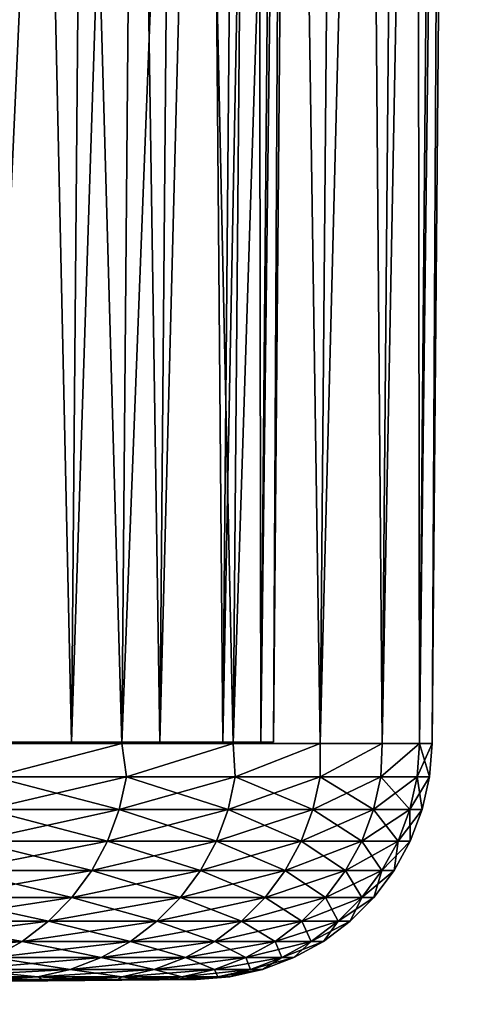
# Model space of a CAD drawing. Header units: millimetres. Extents: x -112 to 112, y -55 to 40.
# Tile 169 of 171: x 109.61 to 112.42, y -54.94 to -48.74. Entities that reach past the tile are written whole.
import ezdxf

# ---------------------------------------------------------------- set-up
doc = ezdxf.new("R2010")
doc.units = ezdxf.units.MM
doc.header["$LTSCALE"] = 52.148148
for name, color, linetype in [('151', 7, 'CONTINUOUS'), ('152', 7, 'CONTINUOUS'), ('153', 7, 'CONTINUOUS'), ('154', 7, 'CONTINUOUS'), ('156', 7, 'CONTINUOUS'), ('157', 7, 'CONTINUOUS'), ('158', 7, 'CONTINUOUS'), ('159', 7, 'CONTINUOUS')]:
    doc.layers.add(name, color=color, linetype=linetype)

msp = doc.modelspace()

# ---------------------------------------------------------------- linework, layer by layer
at = {"layer": '151', "color": 1, "linetype": 'Continuous'}
for points in [[(109.2285, -53.2936, -20.9222), (109.942, -53.2936, -16.7738), (109.4281, -30.0035, -20.9604), (109.2285, -53.2936, -20.9222)], [(109.4281, -30.0035, -20.9604), (109.942, -53.2936, -16.7738), (110.1429, -30.0035, -16.8044), (109.4281, -30.0035, -20.9604)], [(109.942, -53.2936, -16.7738), (110.498, -53.2936, -12.6014), (110.1429, -30.0035, -16.8044), (109.942, -53.2936, -16.7738)], [(110.1429, -30.0035, -16.8044), (110.498, -53.2936, -12.6014), (110.6999, -30.0035, -12.6245), (110.1429, -30.0035, -16.8044)], [(110.498, -53.2936, -12.6014), (110.8957, -53.2936, -8.411), (110.6999, -30.0035, -12.6245), (110.498, -53.2936, -12.6014)], [(110.6999, -30.0035, -12.6245), (110.8957, -53.2936, -8.411), (111.0983, -30.0035, -8.4263), (110.6999, -30.0035, -12.6245)], [(110.8957, -53.2936, -8.411), (111.1345, -53.2936, -4.2085), (111.0983, -30.0035, -8.4263), (110.8957, -53.2936, -8.411)], [(111.0983, -30.0035, -8.4263), (111.1345, -53.2936, -4.2085), (111.3376, -30.0035, -4.2162), (111.0983, -30.0035, -8.4263)], [(111.1345, -53.2936, -4.2085), (111.2142, -53.2936), (111.3376, -30.0035, -4.2162), (111.1345, -53.2936, -4.2085)], [(111.2142, -53.2936), (111.4174, -30.0035), (111.3376, -30.0035, -4.2162), (111.2142, -53.2936)]]:
    msp.add_3dface(points, dxfattribs=at)
at = {"layer": '152', "color": 1, "linetype": 'Continuous'}
for points in [[(110.1429, -30.0035, 16.8044), (109.2285, -53.2936, 20.9222), (109.4281, -30.0035, 20.9604), (110.1429, -30.0035, 16.8044)], [(109.942, -53.2936, 16.7738), (109.2285, -53.2936, 20.9222), (110.1429, -30.0035, 16.8044), (109.942, -53.2936, 16.7738)], [(110.6999, -30.0035, 12.6245), (109.942, -53.2936, 16.7738), (110.1429, -30.0035, 16.8044), (110.6999, -30.0035, 12.6245)], [(110.498, -53.2936, 12.6014), (109.942, -53.2936, 16.7738), (110.6999, -30.0035, 12.6245), (110.498, -53.2936, 12.6014)], [(111.0983, -30.0035, 8.4263), (110.498, -53.2936, 12.6014), (110.6999, -30.0035, 12.6245), (111.0983, -30.0035, 8.4263)], [(110.8957, -53.2936, 8.411), (110.498, -53.2936, 12.6014), (111.0983, -30.0035, 8.4263), (110.8957, -53.2936, 8.411)], [(111.3376, -30.0035, 4.2162), (110.8957, -53.2936, 8.411), (111.0983, -30.0035, 8.4263), (111.3376, -30.0035, 4.2162)], [(111.1345, -53.2936, 4.2085), (110.8957, -53.2936, 8.411), (111.3376, -30.0035, 4.2162), (111.1345, -53.2936, 4.2085)], [(111.4174, -30.0035), (111.2142, -53.2936), (111.1345, -53.2936, 4.2085), (111.4174, -30.0035)], [(111.4174, -30.0035), (111.1345, -53.2936, 4.2085), (111.3376, -30.0035, 4.2162), (111.4174, -30.0035)]]:
    msp.add_3dface(points, dxfattribs=at)
at = {"layer": '153', "color": 1, "linetype": 'Continuous'}
for points in [[(109.5989, -30.0035, -25.0152), (110.4576, -30.0035, -20.8997), (109.4007, -53.3024, -24.97), (109.5989, -30.0035, -25.0152)], [(109.4007, -53.3024, -24.97), (110.4576, -30.0035, -20.8997), (110.2579, -53.3024, -20.8619), (109.4007, -53.3024, -24.97)], [(110.2579, -53.3024, -20.8619), (111.1619, -30.0035, -16.7549), (110.9608, -53.3024, -16.7247), (110.2579, -53.3024, -20.8619)], [(110.4576, -30.0035, -20.8997), (111.1619, -30.0035, -16.7549), (110.2579, -53.3024, -20.8619), (110.4576, -30.0035, -20.8997)], [(110.9608, -53.3024, -16.7247), (111.7106, -30.0035, -12.5868), (111.5086, -53.3024, -12.564), (110.9608, -53.3024, -16.7247)], [(111.1619, -30.0035, -16.7549), (111.7106, -30.0035, -12.5868), (110.9608, -53.3024, -16.7247), (111.1619, -30.0035, -16.7549)], [(111.5086, -53.3024, -12.564), (112.1031, -30.0035, -8.401), (111.9004, -53.3024, -8.3858), (111.5086, -53.3024, -12.564)], [(111.7106, -30.0035, -12.5868), (112.1031, -30.0035, -8.401), (111.5086, -53.3024, -12.564), (111.7106, -30.0035, -12.5868)], [(112.1031, -30.0035, -8.401), (112.3389, -30.0035, -4.2034), (111.9004, -53.3024, -8.3858), (112.1031, -30.0035, -8.401)], [(111.9004, -53.3024, -8.3858), (112.3389, -30.0035, -4.2034), (112.1357, -53.3024, -4.1958), (111.9004, -53.3024, -8.3858)], [(112.4175, -30.0035), (112.2142, -53.3024), (112.1357, -53.3024, -4.1958), (112.4175, -30.0035)], [(112.3389, -30.0035, -4.2034), (112.4175, -30.0035), (112.1357, -53.3024, -4.1958), (112.3389, -30.0035, -4.2034)]]:
    msp.add_3dface(points, dxfattribs=at)
at = {"layer": '154', "color": 1, "linetype": 'Continuous'}
for points in [[(109.4007, -53.3024, 24.97), (110.2579, -53.3024, 20.8619), (109.5989, -30.0035, 25.0152), (109.4007, -53.3024, 24.97)], [(109.5989, -30.0035, 25.0152), (110.2579, -53.3024, 20.8619), (110.4576, -30.0035, 20.8997), (109.5989, -30.0035, 25.0152)], [(110.2579, -53.3024, 20.8619), (110.9608, -53.3024, 16.7247), (110.4576, -30.0035, 20.8997), (110.2579, -53.3024, 20.8619)], [(110.4576, -30.0035, 20.8997), (110.9608, -53.3024, 16.7247), (111.1619, -30.0035, 16.7549), (110.4576, -30.0035, 20.8997)], [(110.9608, -53.3024, 16.7247), (111.5086, -53.3024, 12.564), (111.1619, -30.0035, 16.7549), (110.9608, -53.3024, 16.7247)], [(111.1619, -30.0035, 16.7549), (111.5086, -53.3024, 12.564), (111.7106, -30.0035, 12.5868), (111.1619, -30.0035, 16.7549)], [(111.5086, -53.3024, 12.564), (111.9004, -53.3024, 8.3858), (111.7106, -30.0035, 12.5868), (111.5086, -53.3024, 12.564)], [(111.7106, -30.0035, 12.5868), (111.9004, -53.3024, 8.3858), (112.1031, -30.0035, 8.401), (111.7106, -30.0035, 12.5868)], [(111.9004, -53.3024, 8.3858), (112.1357, -53.3024, 4.1958), (112.1031, -30.0035, 8.401), (111.9004, -53.3024, 8.3858)], [(112.1031, -30.0035, 8.401), (112.1357, -53.3024, 4.1958), (112.3389, -30.0035, 4.2034), (112.1031, -30.0035, 8.401)], [(112.1357, -53.3024, 4.1958), (112.2142, -53.3024), (112.3389, -30.0035, 4.2034), (112.1357, -53.3024, 4.1958)], [(112.2142, -53.3024), (112.4175, -30.0035), (112.3389, -30.0035, 4.2034), (112.2142, -53.3024)]]:
    msp.add_3dface(points, dxfattribs=at)
at = {"layer": '156', "color": 1, "linetype": 'Continuous'}
for points in [[(109.4614, -54.7892, -16.7005), (109.7578, -54.7892, -14.626), (91.4354, -54.9447, -12.9476), (109.4614, -54.7892, -16.7005)], [(109.7578, -54.7892, -14.626), (110.015, -54.7892, -12.5463), (91.4354, -54.9447, -12.9476), (109.7578, -54.7892, -14.626)], [(91.4354, -54.9447, -12.9476), (110.2327, -54.7892, -10.4622), (91.9418, -54.9447, -8.6476), (91.4354, -54.9447, -12.9476)], [(110.015, -54.7892, -12.5463), (110.2327, -54.7892, -10.4622), (91.4354, -54.9447, -12.9476), (110.015, -54.7892, -12.5463)], [(91.9418, -54.9447, -8.6476), (110.5496, -54.7892, -6.2833), (92.2461, -54.9447, -4.3285), (91.9418, -54.9447, -8.6476)], [(110.4109, -54.7892, -8.3742), (110.5496, -54.7892, -6.2833), (91.9418, -54.9447, -8.6476), (110.4109, -54.7892, -8.3742)], [(110.2327, -54.7892, -10.4622), (110.4109, -54.7892, -8.3742), (91.9418, -54.9447, -8.6476), (110.2327, -54.7892, -10.4622)], [(110.5496, -54.7892, -6.2833), (110.6487, -54.7892, -4.1901), (92.2461, -54.9447, -4.3285), (110.5496, -54.7892, -6.2833)], [(110.6487, -54.7892, -4.1901), (110.7082, -54.7892, -2.0954), (92.2461, -54.9447, -4.3285), (110.6487, -54.7892, -4.1901)], [(110.7082, -54.7892, -2.0954), (110.728, -54.7892), (92.2461, -54.9447, -4.3285), (110.7082, -54.7892, -2.0954)], [(92.2461, -54.9447, -4.3285), (110.728, -54.7892), (100.6621, -54.8779), (92.2461, -54.9447, -4.3285)]]:
    msp.add_3dface(points, dxfattribs=at)
at = {"layer": '157', "color": 1, "linetype": 'Continuous'}
for points in [[(109.7578, -54.7892, 14.626), (109.4614, -54.7892, 16.7005), (91.4354, -54.9447, 12.9476), (109.7578, -54.7892, 14.626)], [(91.9418, -54.9447, 8.6476), (109.7578, -54.7892, 14.626), (91.4354, -54.9447, 12.9476), (91.9418, -54.9447, 8.6476)], [(92.2461, -54.9447, 4.3285), (110.4109, -54.7892, 8.3742), (91.9418, -54.9447, 8.6476), (92.2461, -54.9447, 4.3285)], [(110.4109, -54.7892, 8.3742), (110.2327, -54.7892, 10.4622), (91.9418, -54.9447, 8.6476), (110.4109, -54.7892, 8.3742)], [(110.2327, -54.7892, 10.4622), (110.015, -54.7892, 12.5463), (91.9418, -54.9447, 8.6476), (110.2327, -54.7892, 10.4622)], [(110.015, -54.7892, 12.5463), (109.7578, -54.7892, 14.626), (91.9418, -54.9447, 8.6476), (110.015, -54.7892, 12.5463)], [(110.6487, -54.7892, 4.1901), (110.5496, -54.7892, 6.2833), (92.2461, -54.9447, 4.3285), (110.6487, -54.7892, 4.1901)], [(110.5496, -54.7892, 6.2833), (110.4109, -54.7892, 8.3742), (92.2461, -54.9447, 4.3285), (110.5496, -54.7892, 6.2833)], [(92.3476, -54.9447), (110.6487, -54.7892, 4.1901), (92.2461, -54.9447, 4.3285), (92.3476, -54.9447)], [(110.6487, -54.7892, 4.1901), (92.3476, -54.9447), (110.7082, -54.7892, 2.0954), (110.6487, -54.7892, 4.1901)], [(92.3476, -54.9447), (100.6621, -54.8779), (110.7082, -54.7892, 2.0954), (92.3476, -54.9447)], [(100.6621, -54.8779), (110.728, -54.7892), (110.7082, -54.7892, 2.0954), (100.6621, -54.8779)]]:
    msp.add_3dface(points, dxfattribs=at)
at = {"layer": '158', "color": 1, "linetype": 'Continuous'}
for points in [[(110.2579, -53.3024, 20.8619), (109.4007, -53.3024, 24.97), (109.4502, -53.5114, 24.6775), (110.2579, -53.3024, 20.8619)], [(110.2873, -53.5114, 20.6163), (110.2579, -53.3024, 20.8619), (109.4502, -53.5114, 24.6775), (110.2873, -53.5114, 20.6163)], [(110.9608, -53.3024, 16.7247), (110.2579, -53.3024, 20.8619), (110.2873, -53.5114, 20.6163), (110.9608, -53.3024, 16.7247)], [(110.9738, -53.5114, 16.5269), (110.9608, -53.3024, 16.7247), (110.2873, -53.5114, 20.6163), (110.9738, -53.5114, 16.5269)], [(111.5086, -53.3024, 12.564), (110.9608, -53.3024, 16.7247), (110.9738, -53.5114, 16.5269), (111.5086, -53.3024, 12.564)], [(111.5087, -53.5114, 12.415), (111.5086, -53.3024, 12.564), (110.9738, -53.5114, 16.5269), (111.5087, -53.5114, 12.415)], [(111.9004, -53.3024, 8.3858), (111.5086, -53.3024, 12.564), (111.5087, -53.5114, 12.415), (111.9004, -53.3024, 8.3858)], [(111.8913, -53.5114, 8.2861), (111.9004, -53.3024, 8.3858), (111.5087, -53.5114, 12.415), (111.8913, -53.5114, 8.2861)], [(112.121, -53.5114, 4.1459), (112.1357, -53.3024, 4.1958), (111.8913, -53.5114, 8.2861), (112.121, -53.5114, 4.1459)], [(112.1357, -53.3024, 4.1958), (111.9004, -53.3024, 8.3858), (111.8913, -53.5114, 8.2861), (112.1357, -53.3024, 4.1958)], [(112.1977, -53.5114), (112.1357, -53.3024, 4.1958), (112.121, -53.5114, 4.1459), (112.1977, -53.5114)], [(112.2142, -53.3024), (112.1357, -53.3024, 4.1958), (112.1977, -53.5114), (112.2142, -53.3024)], [(110.242, -53.7181, 20.6078), (109.4502, -53.5114, 24.6775), (109.4052, -53.7181, 24.6673), (110.242, -53.7181, 20.6078)], [(110.2873, -53.5114, 20.6163), (109.4502, -53.5114, 24.6775), (110.242, -53.7181, 20.6078), (110.2873, -53.5114, 20.6163)], [(110.9282, -53.7181, 16.5201), (110.2873, -53.5114, 20.6163), (110.242, -53.7181, 20.6078), (110.9282, -53.7181, 16.5201)], [(110.9738, -53.5114, 16.5269), (110.2873, -53.5114, 20.6163), (110.9282, -53.7181, 16.5201), (110.9738, -53.5114, 16.5269)], [(111.4629, -53.7181, 12.4099), (110.9738, -53.5114, 16.5269), (110.9282, -53.7181, 16.5201), (111.4629, -53.7181, 12.4099)], [(111.5087, -53.5114, 12.415), (110.9738, -53.5114, 16.5269), (111.4629, -53.7181, 12.4099), (111.5087, -53.5114, 12.415)], [(111.8453, -53.7181, 8.2827), (111.5087, -53.5114, 12.415), (111.4629, -53.7181, 12.4099), (111.8453, -53.7181, 8.2827)], [(111.8913, -53.5114, 8.2861), (111.5087, -53.5114, 12.415), (111.8453, -53.7181, 8.2827), (111.8913, -53.5114, 8.2861)], [(112.075, -53.7181, 4.1442), (111.8913, -53.5114, 8.2861), (111.8453, -53.7181, 8.2827), (112.075, -53.7181, 4.1442)], [(112.121, -53.5114, 4.1459), (111.8913, -53.5114, 8.2861), (112.075, -53.7181, 4.1442), (112.121, -53.5114, 4.1459)], [(112.1516, -53.7181), (112.121, -53.5114, 4.1459), (112.075, -53.7181, 4.1442), (112.1516, -53.7181)], [(112.1977, -53.5114), (112.121, -53.5114, 4.1459), (112.1516, -53.7181), (112.1977, -53.5114)], [(110.1686, -53.9163, 20.5941), (109.4052, -53.7181, 24.6673), (109.3323, -53.9163, 24.6509), (110.1686, -53.9163, 20.5941)], [(110.242, -53.7181, 20.6078), (109.4052, -53.7181, 24.6673), (110.1686, -53.9163, 20.5941), (110.242, -53.7181, 20.6078)], [(110.8543, -53.9163, 16.5091), (110.242, -53.7181, 20.6078), (110.1686, -53.9163, 20.5941), (110.8543, -53.9163, 16.5091)], [(110.9282, -53.7181, 16.5201), (110.242, -53.7181, 20.6078), (110.8543, -53.9163, 16.5091), (110.9282, -53.7181, 16.5201)], [(111.3886, -53.9163, 12.4016), (110.9282, -53.7181, 16.5201), (110.8543, -53.9163, 16.5091), (111.3886, -53.9163, 12.4016)], [(111.4629, -53.7181, 12.4099), (110.9282, -53.7181, 16.5201), (111.3886, -53.9163, 12.4016), (111.4629, -53.7181, 12.4099)], [(111.7708, -53.9163, 8.2772), (111.4629, -53.7181, 12.4099), (111.3886, -53.9163, 12.4016), (111.7708, -53.9163, 8.2772)], [(111.8453, -53.7181, 8.2827), (111.4629, -53.7181, 12.4099), (111.7708, -53.9163, 8.2772), (111.8453, -53.7181, 8.2827)], [(112.0003, -53.9163, 4.1414), (111.8453, -53.7181, 8.2827), (111.7708, -53.9163, 8.2772), (112.0003, -53.9163, 4.1414)], [(112.075, -53.7181, 4.1442), (111.8453, -53.7181, 8.2827), (112.0003, -53.9163, 4.1414), (112.075, -53.7181, 4.1442)], [(112.0769, -53.9163), (112.075, -53.7181, 4.1442), (112.0003, -53.9163, 4.1414), (112.0769, -53.9163)], [(112.1516, -53.7181), (112.075, -53.7181, 4.1442), (112.0769, -53.9163), (112.1516, -53.7181)], [(110.0684, -54.1019, 20.5754), (109.3323, -53.9163, 24.6509), (109.2329, -54.1019, 24.6285), (110.0684, -54.1019, 20.5754)], [(110.1686, -53.9163, 20.5941), (109.3323, -53.9163, 24.6509), (110.0684, -54.1019, 20.5754), (110.1686, -53.9163, 20.5941)], [(110.7535, -54.1019, 16.4941), (110.1686, -53.9163, 20.5941), (110.0684, -54.1019, 20.5754), (110.7535, -54.1019, 16.4941)], [(110.8543, -53.9163, 16.5091), (110.1686, -53.9163, 20.5941), (110.7535, -54.1019, 16.4941), (110.8543, -53.9163, 16.5091)], [(111.2874, -54.1019, 12.3903), (110.8543, -53.9163, 16.5091), (110.7535, -54.1019, 16.4941), (111.2874, -54.1019, 12.3903)], [(111.3886, -53.9163, 12.4016), (110.8543, -53.9163, 16.5091), (111.2874, -54.1019, 12.3903), (111.3886, -53.9163, 12.4016)], [(111.6692, -54.1019, 8.2696), (111.3886, -53.9163, 12.4016), (111.2874, -54.1019, 12.3903), (111.6692, -54.1019, 8.2696)], [(111.7708, -53.9163, 8.2772), (111.3886, -53.9163, 12.4016), (111.6692, -54.1019, 8.2696), (111.7708, -53.9163, 8.2772)], [(111.8985, -54.1019, 4.1376), (111.7708, -53.9163, 8.2772), (111.6692, -54.1019, 8.2696), (111.8985, -54.1019, 4.1376)], [(112.0003, -53.9163, 4.1414), (111.7708, -53.9163, 8.2772), (111.8985, -54.1019, 4.1376), (112.0003, -53.9163, 4.1414)], [(111.975, -54.1019), (112.0003, -53.9163, 4.1414), (111.8985, -54.1019, 4.1376), (111.975, -54.1019)], [(112.0769, -53.9163), (112.0003, -53.9163, 4.1414), (111.975, -54.1019), (112.0769, -53.9163)], [(109.9435, -54.2714, 20.552), (109.2329, -54.1019, 24.6285), (109.109, -54.2714, 24.6006), (109.9435, -54.2714, 20.552)], [(110.0684, -54.1019, 20.5754), (109.2329, -54.1019, 24.6285), (109.9435, -54.2714, 20.552), (110.0684, -54.1019, 20.5754)], [(110.6279, -54.2714, 16.4754), (110.0684, -54.1019, 20.5754), (109.9435, -54.2714, 20.552), (110.6279, -54.2714, 16.4754)], [(110.7535, -54.1019, 16.4941), (110.0684, -54.1019, 20.5754), (110.6279, -54.2714, 16.4754), (110.7535, -54.1019, 16.4941)], [(111.1611, -54.2714, 12.3763), (110.7535, -54.1019, 16.4941), (110.6279, -54.2714, 16.4754), (111.1611, -54.2714, 12.3763)], [(111.2874, -54.1019, 12.3903), (110.7535, -54.1019, 16.4941), (111.1611, -54.2714, 12.3763), (111.2874, -54.1019, 12.3903)], [(111.5425, -54.2714, 8.2603), (111.2874, -54.1019, 12.3903), (111.1611, -54.2714, 12.3763), (111.5425, -54.2714, 8.2603)], [(111.6692, -54.1019, 8.2696), (111.2874, -54.1019, 12.3903), (111.5425, -54.2714, 8.2603), (111.6692, -54.1019, 8.2696)], [(111.7716, -54.2714, 4.133), (111.6692, -54.1019, 8.2696), (111.5425, -54.2714, 8.2603), (111.7716, -54.2714, 4.133)], [(111.8985, -54.1019, 4.1376), (111.6692, -54.1019, 8.2696), (111.7716, -54.2714, 4.133), (111.8985, -54.1019, 4.1376)], [(111.848, -54.2714), (111.8985, -54.1019, 4.1376), (111.7716, -54.2714, 4.133), (111.848, -54.2714)], [(111.975, -54.1019), (111.8985, -54.1019, 4.1376), (111.848, -54.2714), (111.975, -54.1019)], [(109.7965, -54.4213, 20.5245), (109.109, -54.2714, 24.6006), (108.9631, -54.4213, 24.5676), (109.7965, -54.4213, 20.5245)], [(109.9435, -54.2714, 20.552), (109.109, -54.2714, 24.6006), (109.7965, -54.4213, 20.5245), (109.9435, -54.2714, 20.552)], [(110.4799, -54.4213, 16.4534), (109.9435, -54.2714, 20.552), (109.7965, -54.4213, 20.5245), (110.4799, -54.4213, 16.4534)], [(110.6279, -54.2714, 16.4754), (109.9435, -54.2714, 20.552), (110.4799, -54.4213, 16.4534), (110.6279, -54.2714, 16.4754)], [(111.0124, -54.4213, 12.3597), (110.6279, -54.2714, 16.4754), (110.4799, -54.4213, 16.4534), (111.0124, -54.4213, 12.3597)], [(111.1611, -54.2714, 12.3763), (110.6279, -54.2714, 16.4754), (111.0124, -54.4213, 12.3597), (111.1611, -54.2714, 12.3763)], [(111.3933, -54.4213, 8.2492), (111.1611, -54.2714, 12.3763), (111.0124, -54.4213, 12.3597), (111.3933, -54.4213, 8.2492)], [(111.5425, -54.2714, 8.2603), (111.1611, -54.2714, 12.3763), (111.3933, -54.4213, 8.2492), (111.5425, -54.2714, 8.2603)], [(111.6221, -54.4213, 4.1274), (111.5425, -54.2714, 8.2603), (111.3933, -54.4213, 8.2492), (111.6221, -54.4213, 4.1274)], [(111.7716, -54.2714, 4.133), (111.5425, -54.2714, 8.2603), (111.6221, -54.4213, 4.1274), (111.7716, -54.2714, 4.133)], [(111.6983, -54.4213), (111.7716, -54.2714, 4.133), (111.6221, -54.4213, 4.1274), (111.6983, -54.4213)], [(111.848, -54.2714), (111.7716, -54.2714, 4.133), (111.6983, -54.4213), (111.848, -54.2714)], [(109.6301, -54.5486, 20.4934), (108.9631, -54.4213, 24.5676), (108.798, -54.5486, 24.5304), (109.6301, -54.5486, 20.4934)], [(109.7965, -54.4213, 20.5245), (108.9631, -54.4213, 24.5676), (109.6301, -54.5486, 20.4934), (109.7965, -54.4213, 20.5245)], [(110.3125, -54.5486, 16.4284), (109.7965, -54.4213, 20.5245), (109.6301, -54.5486, 20.4934), (110.3125, -54.5486, 16.4284)], [(110.4799, -54.4213, 16.4534), (109.7965, -54.4213, 20.5245), (110.3125, -54.5486, 16.4284), (110.4799, -54.4213, 16.4534)], [(110.8442, -54.5486, 12.341), (110.4799, -54.4213, 16.4534), (110.3125, -54.5486, 16.4284), (110.8442, -54.5486, 12.341)], [(111.0124, -54.4213, 12.3597), (110.4799, -54.4213, 16.4534), (110.8442, -54.5486, 12.341), (111.0124, -54.4213, 12.3597)], [(111.2245, -54.5486, 8.2367), (111.0124, -54.4213, 12.3597), (110.8442, -54.5486, 12.341), (111.2245, -54.5486, 8.2367)], [(111.3933, -54.4213, 8.2492), (111.0124, -54.4213, 12.3597), (111.2245, -54.5486, 8.2367), (111.3933, -54.4213, 8.2492)], [(111.4529, -54.5486, 4.1212), (111.3933, -54.4213, 8.2492), (111.2245, -54.5486, 8.2367), (111.4529, -54.5486, 4.1212)], [(111.6221, -54.4213, 4.1274), (111.3933, -54.4213, 8.2492), (111.4529, -54.5486, 4.1212), (111.6221, -54.4213, 4.1274)], [(111.5291, -54.5486), (111.6221, -54.4213, 4.1274), (111.4529, -54.5486, 4.1212), (111.5291, -54.5486)], [(111.6983, -54.4213), (111.6221, -54.4213, 4.1274), (111.5291, -54.5486), (111.6983, -54.4213)], [(109.6301, -54.5486, 20.4934), (108.798, -54.5486, 24.5304), (109.4478, -54.6508, 20.4593), (109.6301, -54.5486, 20.4934)], [(110.129, -54.6508, 16.4011), (109.6301, -54.5486, 20.4934), (109.4478, -54.6508, 20.4593), (110.129, -54.6508, 16.4011)], [(110.3125, -54.5486, 16.4284), (109.6301, -54.5486, 20.4934), (110.129, -54.6508, 16.4011), (110.3125, -54.5486, 16.4284)], [(110.6599, -54.6508, 12.3205), (110.3125, -54.5486, 16.4284), (110.129, -54.6508, 16.4011), (110.6599, -54.6508, 12.3205)], [(110.8442, -54.5486, 12.341), (110.3125, -54.5486, 16.4284), (110.6599, -54.6508, 12.3205), (110.8442, -54.5486, 12.341)], [(111.0396, -54.6508, 8.223), (110.8442, -54.5486, 12.341), (110.6599, -54.6508, 12.3205), (111.0396, -54.6508, 8.223)], [(111.2245, -54.5486, 8.2367), (110.8442, -54.5486, 12.341), (111.0396, -54.6508, 8.223), (111.2245, -54.5486, 8.2367)], [(111.2676, -54.6508, 4.1143), (111.2245, -54.5486, 8.2367), (111.0396, -54.6508, 8.223), (111.2676, -54.6508, 4.1143)], [(111.4529, -54.5486, 4.1212), (111.2245, -54.5486, 8.2367), (111.2676, -54.6508, 4.1143), (111.4529, -54.5486, 4.1212)], [(111.3436, -54.6508), (111.4529, -54.5486, 4.1212), (111.2676, -54.6508, 4.1143), (111.3436, -54.6508)], [(111.5291, -54.5486), (111.4529, -54.5486, 4.1212), (111.3436, -54.6508), (111.5291, -54.5486)], [(109.9332, -54.7259, 16.3719), (109.4478, -54.6508, 20.4593), (109.2531, -54.7259, 20.4229), (109.9332, -54.7259, 16.3719)], [(110.129, -54.6508, 16.4011), (109.4478, -54.6508, 20.4593), (109.9332, -54.7259, 16.3719), (110.129, -54.6508, 16.4011)], [(110.4631, -54.7259, 12.2986), (110.129, -54.6508, 16.4011), (109.9332, -54.7259, 16.3719), (110.4631, -54.7259, 12.2986)], [(110.6599, -54.6508, 12.3205), (110.129, -54.6508, 16.4011), (110.4631, -54.7259, 12.2986), (110.6599, -54.6508, 12.3205)], [(110.8421, -54.7259, 8.2084), (110.6599, -54.6508, 12.3205), (110.4631, -54.7259, 12.2986), (110.8421, -54.7259, 8.2084)], [(111.0396, -54.6508, 8.223), (110.6599, -54.6508, 12.3205), (110.8421, -54.7259, 8.2084), (111.0396, -54.6508, 8.223)], [(111.0697, -54.7259, 4.107), (111.0396, -54.6508, 8.223), (110.8421, -54.7259, 8.2084), (111.0697, -54.7259, 4.107)], [(111.2676, -54.6508, 4.1143), (111.0396, -54.6508, 8.223), (111.0697, -54.7259, 4.107), (111.2676, -54.6508, 4.1143)], [(111.1456, -54.7259), (111.2676, -54.6508, 4.1143), (111.0697, -54.7259, 4.107), (111.1456, -54.7259)], [(111.3436, -54.6508), (111.2676, -54.6508, 4.1143), (111.1456, -54.7259), (111.3436, -54.6508)], [(109.7288, -54.7723, 16.3415), (109.2531, -54.7259, 20.4229), (109.05, -54.7723, 20.385), (109.7288, -54.7723, 16.3415)], [(109.4614, -54.7892, 16.7005), (109.7288, -54.7723, 16.3415), (109.05, -54.7723, 20.385), (109.4614, -54.7892, 16.7005)], [(109.9332, -54.7259, 16.3719), (109.2531, -54.7259, 20.4229), (109.7288, -54.7723, 16.3415), (109.9332, -54.7259, 16.3719)], [(109.4614, -54.7892, 16.7005), (109.7578, -54.7892, 14.626), (109.7288, -54.7723, 16.3415), (109.4614, -54.7892, 16.7005)], [(110.2577, -54.7723, 12.2757), (109.9332, -54.7259, 16.3719), (109.7288, -54.7723, 16.3415), (110.2577, -54.7723, 12.2757)], [(110.015, -54.7892, 12.5463), (110.2577, -54.7723, 12.2757), (109.7288, -54.7723, 16.3415), (110.015, -54.7892, 12.5463)], [(109.7578, -54.7892, 14.626), (110.015, -54.7892, 12.5463), (109.7288, -54.7723, 16.3415), (109.7578, -54.7892, 14.626)], [(110.4631, -54.7259, 12.2986), (109.9332, -54.7259, 16.3719), (110.2577, -54.7723, 12.2757), (110.4631, -54.7259, 12.2986)], [(110.015, -54.7892, 12.5463), (110.2327, -54.7892, 10.4622), (110.2577, -54.7723, 12.2757), (110.015, -54.7892, 12.5463)], [(110.2327, -54.7892, 10.4622), (110.4109, -54.7892, 8.3742), (110.2577, -54.7723, 12.2757), (110.2327, -54.7892, 10.4622)], [(110.636, -54.7723, 8.1931), (110.4631, -54.7259, 12.2986), (110.2577, -54.7723, 12.2757), (110.636, -54.7723, 8.1931)], [(110.4109, -54.7892, 8.3742), (110.636, -54.7723, 8.1931), (110.2577, -54.7723, 12.2757), (110.4109, -54.7892, 8.3742)], [(110.4109, -54.7892, 8.3742), (110.5496, -54.7892, 6.2833), (110.636, -54.7723, 8.1931), (110.4109, -54.7892, 8.3742)], [(110.8421, -54.7259, 8.2084), (110.4631, -54.7259, 12.2986), (110.636, -54.7723, 8.1931), (110.8421, -54.7259, 8.2084)], [(110.5496, -54.7892, 6.2833), (110.6487, -54.7892, 4.1901), (110.636, -54.7723, 8.1931), (110.5496, -54.7892, 6.2833)], [(110.8632, -54.7723, 4.0994), (110.8421, -54.7259, 8.2084), (110.636, -54.7723, 8.1931), (110.8632, -54.7723, 4.0994)], [(110.6487, -54.7892, 4.1901), (110.8632, -54.7723, 4.0994), (110.636, -54.7723, 8.1931), (110.6487, -54.7892, 4.1901)], [(110.6487, -54.7892, 4.1901), (110.7082, -54.7892, 2.0954), (110.8632, -54.7723, 4.0994), (110.6487, -54.7892, 4.1901)], [(110.7082, -54.7892, 2.0954), (110.728, -54.7892), (110.8632, -54.7723, 4.0994), (110.7082, -54.7892, 2.0954)], [(110.728, -54.7892), (110.9389, -54.7723), (110.8632, -54.7723, 4.0994), (110.728, -54.7892)], [(111.0697, -54.7259, 4.107), (110.8421, -54.7259, 8.2084), (110.8632, -54.7723, 4.0994), (111.0697, -54.7259, 4.107)], [(110.9389, -54.7723), (111.0697, -54.7259, 4.107), (110.8632, -54.7723, 4.0994), (110.9389, -54.7723)], [(111.1456, -54.7259), (111.0697, -54.7259, 4.107), (110.9389, -54.7723), (111.1456, -54.7259)]]:
    msp.add_3dface(points, dxfattribs=at)
at = {"layer": '159', "color": 1, "linetype": 'Continuous'}
for points in [[(109.4007, -53.3024, -24.97), (110.2579, -53.3024, -20.8619), (109.4502, -53.5114, -24.6775), (109.4007, -53.3024, -24.97)], [(109.4502, -53.5114, -24.6775), (110.2579, -53.3024, -20.8619), (110.2873, -53.5114, -20.6163), (109.4502, -53.5114, -24.6775)], [(110.2579, -53.3024, -20.8619), (110.9608, -53.3024, -16.7247), (110.2873, -53.5114, -20.6163), (110.2579, -53.3024, -20.8619)], [(110.2873, -53.5114, -20.6163), (110.9608, -53.3024, -16.7247), (110.9738, -53.5114, -16.5269), (110.2873, -53.5114, -20.6163)], [(110.9608, -53.3024, -16.7247), (111.5086, -53.3024, -12.564), (110.9738, -53.5114, -16.5269), (110.9608, -53.3024, -16.7247)], [(110.9738, -53.5114, -16.5269), (111.5086, -53.3024, -12.564), (111.5087, -53.5114, -12.415), (110.9738, -53.5114, -16.5269)], [(111.5086, -53.3024, -12.564), (111.9004, -53.3024, -8.3858), (111.5087, -53.5114, -12.415), (111.5086, -53.3024, -12.564)], [(111.5087, -53.5114, -12.415), (111.9004, -53.3024, -8.3858), (111.8913, -53.5114, -8.2861), (111.5087, -53.5114, -12.415)], [(111.9004, -53.3024, -8.3858), (112.1357, -53.3024, -4.1958), (111.8913, -53.5114, -8.2861), (111.9004, -53.3024, -8.3858)], [(111.8913, -53.5114, -8.2861), (112.1357, -53.3024, -4.1958), (112.121, -53.5114, -4.1459), (111.8913, -53.5114, -8.2861)], [(112.1357, -53.3024, -4.1958), (112.2142, -53.3024), (112.121, -53.5114, -4.1459), (112.1357, -53.3024, -4.1958)], [(112.2142, -53.3024), (112.1977, -53.5114), (112.121, -53.5114, -4.1459), (112.2142, -53.3024)], [(109.4502, -53.5114, -24.6775), (110.2873, -53.5114, -20.6163), (109.4052, -53.7181, -24.6673), (109.4502, -53.5114, -24.6775)], [(109.4052, -53.7181, -24.6673), (110.2873, -53.5114, -20.6163), (110.242, -53.7181, -20.6078), (109.4052, -53.7181, -24.6673)], [(110.2873, -53.5114, -20.6163), (110.9738, -53.5114, -16.5269), (110.242, -53.7181, -20.6078), (110.2873, -53.5114, -20.6163)], [(110.242, -53.7181, -20.6078), (110.9738, -53.5114, -16.5269), (110.9282, -53.7181, -16.5201), (110.242, -53.7181, -20.6078)], [(110.9738, -53.5114, -16.5269), (111.5087, -53.5114, -12.415), (110.9282, -53.7181, -16.5201), (110.9738, -53.5114, -16.5269)], [(110.9282, -53.7181, -16.5201), (111.5087, -53.5114, -12.415), (111.4629, -53.7181, -12.4099), (110.9282, -53.7181, -16.5201)], [(111.5087, -53.5114, -12.415), (111.8913, -53.5114, -8.2861), (111.4629, -53.7181, -12.4099), (111.5087, -53.5114, -12.415)], [(111.4629, -53.7181, -12.4099), (111.8913, -53.5114, -8.2861), (111.8453, -53.7181, -8.2827), (111.4629, -53.7181, -12.4099)], [(111.8453, -53.7181, -8.2827), (112.121, -53.5114, -4.1459), (112.075, -53.7181, -4.1442), (111.8453, -53.7181, -8.2827)], [(111.8913, -53.5114, -8.2861), (112.121, -53.5114, -4.1459), (111.8453, -53.7181, -8.2827), (111.8913, -53.5114, -8.2861)], [(112.121, -53.5114, -4.1459), (112.1977, -53.5114), (112.075, -53.7181, -4.1442), (112.121, -53.5114, -4.1459)], [(112.1977, -53.5114), (112.1516, -53.7181), (112.075, -53.7181, -4.1442), (112.1977, -53.5114)], [(109.4052, -53.7181, -24.6673), (110.242, -53.7181, -20.6078), (109.3323, -53.9163, -24.6509), (109.4052, -53.7181, -24.6673)], [(109.3323, -53.9163, -24.6509), (110.242, -53.7181, -20.6078), (110.1686, -53.9163, -20.5941), (109.3323, -53.9163, -24.6509)], [(110.242, -53.7181, -20.6078), (110.9282, -53.7181, -16.5201), (110.1686, -53.9163, -20.5941), (110.242, -53.7181, -20.6078)], [(110.1686, -53.9163, -20.5941), (110.9282, -53.7181, -16.5201), (110.8543, -53.9163, -16.5091), (110.1686, -53.9163, -20.5941)], [(110.9282, -53.7181, -16.5201), (111.4629, -53.7181, -12.4099), (110.8543, -53.9163, -16.5091), (110.9282, -53.7181, -16.5201)], [(110.8543, -53.9163, -16.5091), (111.4629, -53.7181, -12.4099), (111.3886, -53.9163, -12.4016), (110.8543, -53.9163, -16.5091)], [(111.4629, -53.7181, -12.4099), (111.8453, -53.7181, -8.2827), (111.3886, -53.9163, -12.4016), (111.4629, -53.7181, -12.4099)], [(111.3886, -53.9163, -12.4016), (111.8453, -53.7181, -8.2827), (111.7708, -53.9163, -8.2772), (111.3886, -53.9163, -12.4016)], [(111.8453, -53.7181, -8.2827), (112.075, -53.7181, -4.1442), (111.7708, -53.9163, -8.2772), (111.8453, -53.7181, -8.2827)], [(111.7708, -53.9163, -8.2772), (112.075, -53.7181, -4.1442), (112.0003, -53.9163, -4.1414), (111.7708, -53.9163, -8.2772)], [(112.075, -53.7181, -4.1442), (112.1516, -53.7181), (112.0003, -53.9163, -4.1414), (112.075, -53.7181, -4.1442)], [(112.1516, -53.7181), (112.0769, -53.9163), (112.0003, -53.9163, -4.1414), (112.1516, -53.7181)], [(109.2329, -54.1019, -24.6285), (110.1686, -53.9163, -20.5941), (110.0684, -54.1019, -20.5754), (109.2329, -54.1019, -24.6285)], [(109.3323, -53.9163, -24.6509), (110.1686, -53.9163, -20.5941), (109.2329, -54.1019, -24.6285), (109.3323, -53.9163, -24.6509)], [(110.0684, -54.1019, -20.5754), (110.8543, -53.9163, -16.5091), (110.7535, -54.1019, -16.4941), (110.0684, -54.1019, -20.5754)], [(110.1686, -53.9163, -20.5941), (110.8543, -53.9163, -16.5091), (110.0684, -54.1019, -20.5754), (110.1686, -53.9163, -20.5941)], [(110.8543, -53.9163, -16.5091), (111.3886, -53.9163, -12.4016), (110.7535, -54.1019, -16.4941), (110.8543, -53.9163, -16.5091)], [(110.7535, -54.1019, -16.4941), (111.3886, -53.9163, -12.4016), (111.2874, -54.1019, -12.3903), (110.7535, -54.1019, -16.4941)], [(111.3886, -53.9163, -12.4016), (111.7708, -53.9163, -8.2772), (111.2874, -54.1019, -12.3903), (111.3886, -53.9163, -12.4016)], [(111.2874, -54.1019, -12.3903), (111.7708, -53.9163, -8.2772), (111.6692, -54.1019, -8.2696), (111.2874, -54.1019, -12.3903)], [(111.6692, -54.1019, -8.2696), (112.0003, -53.9163, -4.1414), (111.8985, -54.1019, -4.1376), (111.6692, -54.1019, -8.2696)], [(111.7708, -53.9163, -8.2772), (112.0003, -53.9163, -4.1414), (111.6692, -54.1019, -8.2696), (111.7708, -53.9163, -8.2772)], [(112.0769, -53.9163), (111.975, -54.1019), (111.8985, -54.1019, -4.1376), (112.0769, -53.9163)], [(112.0003, -53.9163, -4.1414), (112.0769, -53.9163), (111.8985, -54.1019, -4.1376), (112.0003, -53.9163, -4.1414)], [(109.109, -54.2714, -24.6006), (110.0684, -54.1019, -20.5754), (109.9435, -54.2714, -20.552), (109.109, -54.2714, -24.6006)], [(109.2329, -54.1019, -24.6285), (110.0684, -54.1019, -20.5754), (109.109, -54.2714, -24.6006), (109.2329, -54.1019, -24.6285)], [(110.0684, -54.1019, -20.5754), (110.7535, -54.1019, -16.4941), (109.9435, -54.2714, -20.552), (110.0684, -54.1019, -20.5754)], [(109.9435, -54.2714, -20.552), (110.7535, -54.1019, -16.4941), (110.6279, -54.2714, -16.4754), (109.9435, -54.2714, -20.552)], [(110.7535, -54.1019, -16.4941), (111.2874, -54.1019, -12.3903), (110.6279, -54.2714, -16.4754), (110.7535, -54.1019, -16.4941)], [(110.6279, -54.2714, -16.4754), (111.2874, -54.1019, -12.3903), (111.1611, -54.2714, -12.3763), (110.6279, -54.2714, -16.4754)], [(111.1611, -54.2714, -12.3763), (111.6692, -54.1019, -8.2696), (111.5425, -54.2714, -8.2603), (111.1611, -54.2714, -12.3763)], [(111.2874, -54.1019, -12.3903), (111.6692, -54.1019, -8.2696), (111.1611, -54.2714, -12.3763), (111.2874, -54.1019, -12.3903)], [(111.5425, -54.2714, -8.2603), (111.8985, -54.1019, -4.1376), (111.7716, -54.2714, -4.133), (111.5425, -54.2714, -8.2603)], [(111.6692, -54.1019, -8.2696), (111.8985, -54.1019, -4.1376), (111.5425, -54.2714, -8.2603), (111.6692, -54.1019, -8.2696)], [(111.975, -54.1019), (111.848, -54.2714), (111.7716, -54.2714, -4.133), (111.975, -54.1019)], [(111.8985, -54.1019, -4.1376), (111.975, -54.1019), (111.7716, -54.2714, -4.133), (111.8985, -54.1019, -4.1376)], [(109.109, -54.2714, -24.6006), (109.9435, -54.2714, -20.552), (108.9631, -54.4213, -24.5676), (109.109, -54.2714, -24.6006)], [(108.9631, -54.4213, -24.5676), (109.9435, -54.2714, -20.552), (109.7965, -54.4213, -20.5245), (108.9631, -54.4213, -24.5676)], [(109.7965, -54.4213, -20.5245), (110.6279, -54.2714, -16.4754), (110.4799, -54.4213, -16.4534), (109.7965, -54.4213, -20.5245)], [(109.9435, -54.2714, -20.552), (110.6279, -54.2714, -16.4754), (109.7965, -54.4213, -20.5245), (109.9435, -54.2714, -20.552)], [(110.4799, -54.4213, -16.4534), (111.1611, -54.2714, -12.3763), (111.0124, -54.4213, -12.3597), (110.4799, -54.4213, -16.4534)], [(110.6279, -54.2714, -16.4754), (111.1611, -54.2714, -12.3763), (110.4799, -54.4213, -16.4534), (110.6279, -54.2714, -16.4754)], [(111.1611, -54.2714, -12.3763), (111.5425, -54.2714, -8.2603), (111.0124, -54.4213, -12.3597), (111.1611, -54.2714, -12.3763)], [(111.0124, -54.4213, -12.3597), (111.5425, -54.2714, -8.2603), (111.3933, -54.4213, -8.2492), (111.0124, -54.4213, -12.3597)], [(111.5425, -54.2714, -8.2603), (111.7716, -54.2714, -4.133), (111.3933, -54.4213, -8.2492), (111.5425, -54.2714, -8.2603)], [(111.3933, -54.4213, -8.2492), (111.7716, -54.2714, -4.133), (111.6221, -54.4213, -4.1274), (111.3933, -54.4213, -8.2492)], [(111.848, -54.2714), (111.6983, -54.4213), (111.6221, -54.4213, -4.1274), (111.848, -54.2714)], [(111.7716, -54.2714, -4.133), (111.848, -54.2714), (111.6221, -54.4213, -4.1274), (111.7716, -54.2714, -4.133)], [(108.9631, -54.4213, -24.5676), (109.7965, -54.4213, -20.5245), (108.798, -54.5486, -24.5304), (108.9631, -54.4213, -24.5676)], [(108.798, -54.5486, -24.5304), (109.7965, -54.4213, -20.5245), (109.6301, -54.5486, -20.4934), (108.798, -54.5486, -24.5304)], [(109.6301, -54.5486, -20.4934), (110.4799, -54.4213, -16.4534), (110.3125, -54.5486, -16.4284), (109.6301, -54.5486, -20.4934)], [(109.7965, -54.4213, -20.5245), (110.4799, -54.4213, -16.4534), (109.6301, -54.5486, -20.4934), (109.7965, -54.4213, -20.5245)], [(110.3125, -54.5486, -16.4284), (111.0124, -54.4213, -12.3597), (110.8442, -54.5486, -12.341), (110.3125, -54.5486, -16.4284)], [(110.4799, -54.4213, -16.4534), (111.0124, -54.4213, -12.3597), (110.3125, -54.5486, -16.4284), (110.4799, -54.4213, -16.4534)], [(111.0124, -54.4213, -12.3597), (111.3933, -54.4213, -8.2492), (110.8442, -54.5486, -12.341), (111.0124, -54.4213, -12.3597)], [(110.8442, -54.5486, -12.341), (111.3933, -54.4213, -8.2492), (111.2245, -54.5486, -8.2367), (110.8442, -54.5486, -12.341)], [(111.3933, -54.4213, -8.2492), (111.6221, -54.4213, -4.1274), (111.2245, -54.5486, -8.2367), (111.3933, -54.4213, -8.2492)], [(111.2245, -54.5486, -8.2367), (111.6221, -54.4213, -4.1274), (111.4529, -54.5486, -4.1212), (111.2245, -54.5486, -8.2367)], [(111.6983, -54.4213), (111.5291, -54.5486), (111.4529, -54.5486, -4.1212), (111.6983, -54.4213)], [(111.6221, -54.4213, -4.1274), (111.6983, -54.4213), (111.4529, -54.5486, -4.1212), (111.6221, -54.4213, -4.1274)], [(108.798, -54.5486, -24.5304), (109.6301, -54.5486, -20.4934), (108.617, -54.6508, -24.4896), (108.798, -54.5486, -24.5304)], [(108.617, -54.6508, -24.4896), (109.6301, -54.5486, -20.4934), (109.4478, -54.6508, -20.4593), (108.617, -54.6508, -24.4896)], [(109.4478, -54.6508, -20.4593), (110.3125, -54.5486, -16.4284), (110.129, -54.6508, -16.4011), (109.4478, -54.6508, -20.4593)], [(109.6301, -54.5486, -20.4934), (110.3125, -54.5486, -16.4284), (109.4478, -54.6508, -20.4593), (109.6301, -54.5486, -20.4934)], [(110.129, -54.6508, -16.4011), (110.8442, -54.5486, -12.341), (110.6599, -54.6508, -12.3205), (110.129, -54.6508, -16.4011)], [(110.3125, -54.5486, -16.4284), (110.8442, -54.5486, -12.341), (110.129, -54.6508, -16.4011), (110.3125, -54.5486, -16.4284)], [(110.8442, -54.5486, -12.341), (111.2245, -54.5486, -8.2367), (110.6599, -54.6508, -12.3205), (110.8442, -54.5486, -12.341)], [(110.6599, -54.6508, -12.3205), (111.2245, -54.5486, -8.2367), (111.0396, -54.6508, -8.223), (110.6599, -54.6508, -12.3205)], [(111.2245, -54.5486, -8.2367), (111.4529, -54.5486, -4.1212), (111.0396, -54.6508, -8.223), (111.2245, -54.5486, -8.2367)], [(111.0396, -54.6508, -8.223), (111.4529, -54.5486, -4.1212), (111.2676, -54.6508, -4.1143), (111.0396, -54.6508, -8.223)], [(111.5291, -54.5486), (111.3436, -54.6508), (111.2676, -54.6508, -4.1143), (111.5291, -54.5486)], [(111.4529, -54.5486, -4.1212), (111.5291, -54.5486), (111.2676, -54.6508, -4.1143), (111.4529, -54.5486, -4.1212)], [(109.2531, -54.7259, -20.4229), (110.129, -54.6508, -16.4011), (109.9332, -54.7259, -16.3719), (109.2531, -54.7259, -20.4229)], [(109.4478, -54.6508, -20.4593), (110.129, -54.6508, -16.4011), (109.2531, -54.7259, -20.4229), (109.4478, -54.6508, -20.4593)], [(109.9332, -54.7259, -16.3719), (110.6599, -54.6508, -12.3205), (110.4631, -54.7259, -12.2986), (109.9332, -54.7259, -16.3719)], [(110.129, -54.6508, -16.4011), (110.6599, -54.6508, -12.3205), (109.9332, -54.7259, -16.3719), (110.129, -54.6508, -16.4011)], [(110.6599, -54.6508, -12.3205), (111.0396, -54.6508, -8.223), (110.4631, -54.7259, -12.2986), (110.6599, -54.6508, -12.3205)], [(110.4631, -54.7259, -12.2986), (111.0396, -54.6508, -8.223), (110.8421, -54.7259, -8.2084), (110.4631, -54.7259, -12.2986)], [(111.0396, -54.6508, -8.223), (111.2676, -54.6508, -4.1143), (110.8421, -54.7259, -8.2084), (111.0396, -54.6508, -8.223)], [(110.8421, -54.7259, -8.2084), (111.2676, -54.6508, -4.1143), (111.0697, -54.7259, -4.107), (110.8421, -54.7259, -8.2084)], [(111.3436, -54.6508), (111.1456, -54.7259), (111.0697, -54.7259, -4.107), (111.3436, -54.6508)], [(111.2676, -54.6508, -4.1143), (111.3436, -54.6508), (111.0697, -54.7259, -4.107), (111.2676, -54.6508, -4.1143)], [(109.05, -54.7723, -20.385), (109.9332, -54.7259, -16.3719), (109.7288, -54.7723, -16.3415), (109.05, -54.7723, -20.385)], [(109.2531, -54.7259, -20.4229), (109.9332, -54.7259, -16.3719), (109.05, -54.7723, -20.385), (109.2531, -54.7259, -20.4229)], [(109.1257, -54.7892, -18.7689), (109.05, -54.7723, -20.385), (109.7288, -54.7723, -16.3415), (109.1257, -54.7892, -18.7689)], [(109.4614, -54.7892, -16.7005), (109.1257, -54.7892, -18.7689), (109.7288, -54.7723, -16.3415), (109.4614, -54.7892, -16.7005)], [(109.7578, -54.7892, -14.626), (109.4614, -54.7892, -16.7005), (109.7288, -54.7723, -16.3415), (109.7578, -54.7892, -14.626)], [(109.7288, -54.7723, -16.3415), (110.4631, -54.7259, -12.2986), (110.2577, -54.7723, -12.2757), (109.7288, -54.7723, -16.3415)], [(109.9332, -54.7259, -16.3719), (110.4631, -54.7259, -12.2986), (109.7288, -54.7723, -16.3415), (109.9332, -54.7259, -16.3719)], [(109.7578, -54.7892, -14.626), (109.7288, -54.7723, -16.3415), (110.2577, -54.7723, -12.2757), (109.7578, -54.7892, -14.626)], [(110.015, -54.7892, -12.5463), (109.7578, -54.7892, -14.626), (110.2577, -54.7723, -12.2757), (110.015, -54.7892, -12.5463)], [(110.2327, -54.7892, -10.4622), (110.015, -54.7892, -12.5463), (110.2577, -54.7723, -12.2757), (110.2327, -54.7892, -10.4622)], [(110.4109, -54.7892, -8.3742), (110.2327, -54.7892, -10.4622), (110.636, -54.7723, -8.1931), (110.4109, -54.7892, -8.3742)], [(110.2327, -54.7892, -10.4622), (110.2577, -54.7723, -12.2757), (110.636, -54.7723, -8.1931), (110.2327, -54.7892, -10.4622)], [(110.2577, -54.7723, -12.2757), (110.8421, -54.7259, -8.2084), (110.636, -54.7723, -8.1931), (110.2577, -54.7723, -12.2757)], [(110.4631, -54.7259, -12.2986), (110.8421, -54.7259, -8.2084), (110.2577, -54.7723, -12.2757), (110.4631, -54.7259, -12.2986)], [(110.5496, -54.7892, -6.2833), (110.4109, -54.7892, -8.3742), (110.636, -54.7723, -8.1931), (110.5496, -54.7892, -6.2833)], [(110.6487, -54.7892, -4.1901), (110.5496, -54.7892, -6.2833), (110.8632, -54.7723, -4.0994), (110.6487, -54.7892, -4.1901)], [(110.5496, -54.7892, -6.2833), (110.636, -54.7723, -8.1931), (110.8632, -54.7723, -4.0994), (110.5496, -54.7892, -6.2833)], [(110.636, -54.7723, -8.1931), (111.0697, -54.7259, -4.107), (110.8632, -54.7723, -4.0994), (110.636, -54.7723, -8.1931)], [(110.8421, -54.7259, -8.2084), (111.0697, -54.7259, -4.107), (110.636, -54.7723, -8.1931), (110.8421, -54.7259, -8.2084)], [(110.7082, -54.7892, -2.0954), (110.6487, -54.7892, -4.1901), (110.8632, -54.7723, -4.0994), (110.7082, -54.7892, -2.0954)], [(110.728, -54.7892), (110.7082, -54.7892, -2.0954), (110.9389, -54.7723), (110.728, -54.7892)], [(110.9389, -54.7723), (110.7082, -54.7892, -2.0954), (110.8632, -54.7723, -4.0994), (110.9389, -54.7723)], [(111.1456, -54.7259), (110.9389, -54.7723), (110.8632, -54.7723, -4.0994), (111.1456, -54.7259)], [(111.0697, -54.7259, -4.107), (111.1456, -54.7259), (110.8632, -54.7723, -4.0994), (111.0697, -54.7259, -4.107)]]:
    msp.add_3dface(points, dxfattribs=at)

doc.saveas('drawing.dxf')
